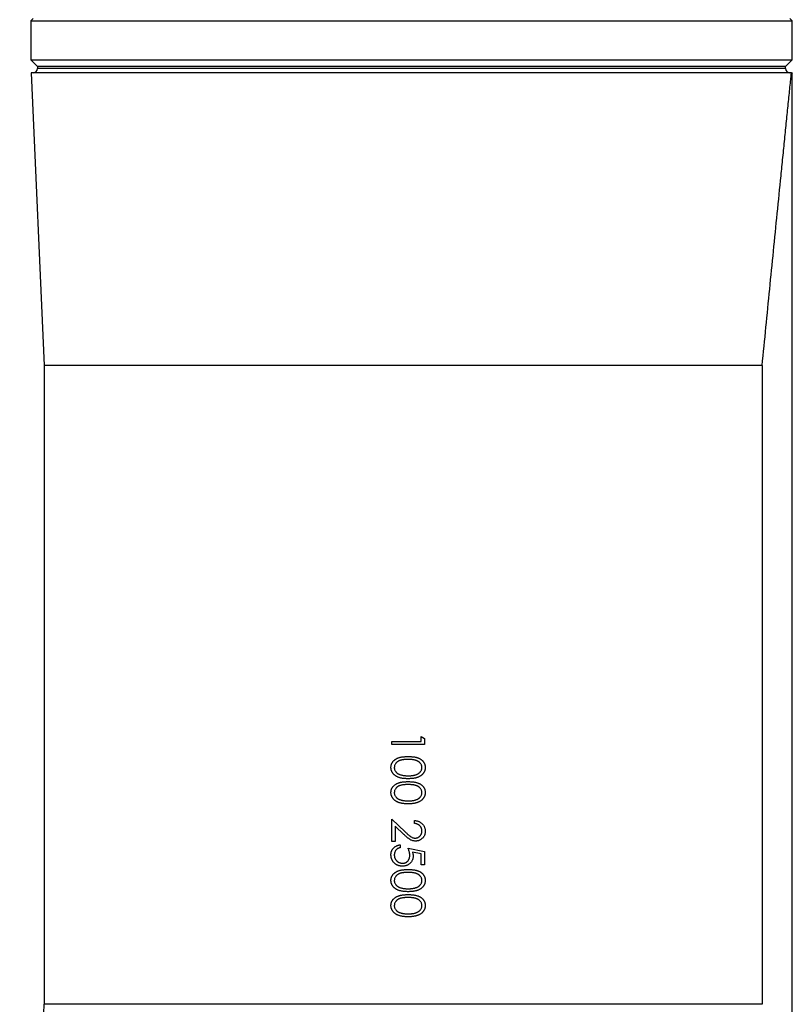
# Model space of a CAD drawing. Header units: millimetres. Extents: x 1695 to 3133, y 654 to 4111.
# Tile 3 of 5: x 2054 to 2764, y 2317 to 3222. Entities that reach past the tile are written whole.
import ezdxf

# ---------------------------------------------------------------- set-up
doc = ezdxf.new("R2010")
doc.units = ezdxf.units.MM
doc.header["$LTSCALE"] = 2

msp = doc.modelspace()

# ---------------------------------------------------------------- linework, layer by layer
at = {"color": 7, "linetype": 'Continuous', "lineweight": 25}
for p, q in [((2065.95, 3223.2), (2063.95, 3221.2)), ((2763.95, 3221.2), (2761.95, 3223.2)), ((2063.95, 3221.2), (2063.95, 3185.2)), ((2063.95, 3221.2), (2413.95, 3221.2)), ((2413.95, 3221.2), (2763.95, 3221.2)), ((2763.95, 3185.2), (2763.95, 3221.2)), ((2063.95, 3185.2), (2069.95, 3179.2)), ((2063.95, 3185.2), (2413.95, 3185.2)), ((2069.95, 3179.2), (2069.95, 3177.23)), ((2757.95, 3179.2), (2069.95, 3179.2)), ((2413.95, 3185.2), (2763.95, 3185.2)), ((2757.95, 3179.2), (2763.95, 3185.2)), ((2757.95, 3177.23), (2757.95, 3179.2)), ((2066.02, 3173.23), (2064.21, 3173.2)), ((2064.21, 3173.2), (2075.95, 2904.35)), ((2763.34, 3173.2), (2064.21, 3173.2)), ((2763.95, 3173.19), (2761.88, 3173.23)), ((2763.95, 2219.85), (2763.95, 3173.19)), ((2075.95, 2904.35), (2075.95, 2317.09)), ((2736.43, 2904.35), (2075.95, 2904.35)), ((2736.43, 2904.35), (2736.43, 2317.09)), ((2422.71, 2558.69), (2422.71, 2563.31)), ((2422.71, 2563.31), (2425.78, 2561.55)), ((2425.78, 2561.55), (2425.78, 2556)), ((2395.78, 2556), (2395.78, 2558.69)), ((2395.78, 2558.69), (2422.71, 2558.69)), ((2425.78, 2556), (2395.78, 2556)), ((2395.78, 2466.77), (2395.78, 2487.16)), ((2395.78, 2487.16), (2408.2, 2475.52)), ((2406.87, 2473.22), (2398.86, 2480.73)), ((2398.86, 2480.73), (2398.86, 2466.77)), ((2416.55, 2483.31), (2416.55, 2486)), ((2398.86, 2466.77), (2395.78, 2466.77)), ((2403.47, 2463.69), (2403.47, 2461)), ((2410.78, 2460.62), (2425.78, 2457.54)), ((2422.71, 2455.44), (2414.82, 2457.05)), ((2422.71, 2445.23), (2422.71, 2455.44)), ((2425.78, 2457.54), (2425.78, 2445.23)), ((2425.78, 2445.23), (2422.71, 2445.23))]:
    msp.add_line(p, q, dxfattribs=at)
at = {"color": 8, "linetype": 'Continuous', "lineweight": 25}
for p, q in [((2757.95, 3177.23), (2069.95, 3177.23)), ((2761.88, 3173.23), (2066.02, 3173.23)), ((2736.43, 2317.09), (2075.95, 2317.09))]:
    msp.add_line(p, q, dxfattribs=at)
at = {"color": 7, "linetype": 'Continuous', "lineweight": 25}
for centre, radius, start, end in [((2065.95, 3177.23), 4, 271, 0), ((2761.95, 3177.23), 4, 180, 269), ((1675.95, 2317.09), 400, 340.73474, 0)]:
    msp.add_arc(centre, radius, start, end, dxfattribs=at)
for points, knots in [([(2736.43, 2904.35), (2738.74, 2927.82), (2741.05, 2951.23), (2744.52, 2986.21), (2745.68, 2997.84), (2748, 3021.05), (2749.15, 3032.63), (2751.46, 3055.69), (2752.61, 3067.16), (2754.33, 3084.23), (2754.9, 3089.9), (2756.04, 3101.18), (2756.61, 3106.79), (2757.73, 3117.94), (2758.29, 3123.46), (2759.39, 3134.35), (2759.94, 3139.72), (2760.73, 3147.59), (2761, 3150.19), (2761.52, 3155.29), (2761.77, 3157.77), (2762.26, 3162.58), (2762.49, 3164.89), (2762.83, 3168.18), (2762.93, 3169.24), (2763.14, 3171.29), (2763.24, 3172.27), (2763.34, 3173.2)], [0, 0, 0, 0, 0.25, 0.25, 0.375, 0.375, 0.5, 0.5, 0.625, 0.625, 0.6875, 0.6875, 0.75, 0.75, 0.8125, 0.8125, 0.875, 0.875, 0.90625, 0.90625, 0.9375, 0.9375, 0.96875, 0.96875, 0.984375, 0.984375, 1, 1, 1, 1]), ([(2763.34, 3173.2), (2763.74, 3173.2), (2764.15, 3173.19), (2763.95, 3173.19), (2763.95, 3173.19)], [0, 0, 0, 0, 0.996935, 1, 1, 1, 1]), ([(2395.01, 2534.82), (2395.02, 2535.05), (2395.03, 2535.52), (2395.11, 2536.21), (2395.24, 2536.88), (2395.42, 2537.54), (2395.65, 2538.18), (2395.94, 2538.8), (2396.28, 2539.4), (2396.66, 2539.98), (2397.1, 2540.54), (2397.59, 2541.07), (2398.13, 2541.57), (2398.73, 2542.03), (2399.37, 2542.46), (2400.06, 2542.87), (2400.81, 2543.24), (2401.61, 2543.58), (2402.47, 2543.88), (2403.42, 2544.14), (2404.45, 2544.35), (2405.55, 2544.53), (2406.74, 2544.68), (2408.01, 2544.78), (2409.37, 2544.84), (2410.29, 2544.84), (2410.77, 2544.85)], [0, 0, 0, 0, 0.033787, 0.066622, 0.099285, 0.131361, 0.163585, 0.196104, 0.228902, 0.262158, 0.295991, 0.330218, 0.36506, 0.400951, 0.43762, 0.475708, 0.515381, 0.556414, 0.599765, 0.646424, 0.696431, 0.749782, 0.806573, 0.867436, 0.931887, 1, 1, 1, 1]), ([(2410.77, 2544.85), (2411.25, 2544.84), (2412.19, 2544.84), (2413.55, 2544.78), (2414.82, 2544.68), (2416.02, 2544.54), (2417.12, 2544.37), (2418.15, 2544.15), (2419.09, 2543.89), (2419.95, 2543.59), (2420.74, 2543.26), (2421.48, 2542.9), (2422.17, 2542.49), (2422.81, 2542.06), (2423.4, 2541.59), (2423.95, 2541.1), (2424.44, 2540.57), (2424.88, 2540.01), (2425.27, 2539.42), (2425.61, 2538.81), (2425.91, 2538.19), (2426.14, 2537.54), (2426.33, 2536.89), (2426.46, 2536.21), (2426.54, 2535.52), (2426.55, 2535.05), (2426.55, 2534.82)], [0, 0, 0, 0, 0.068595, 0.133246, 0.194313, 0.251279, 0.304513, 0.354235, 0.400481, 0.443411, 0.484015, 0.523252, 0.561042, 0.5979, 0.633518, 0.668314, 0.702496, 0.736685, 0.770293, 0.803437, 0.835913, 0.86846, 0.900847, 0.933467, 0.966258, 1, 1, 1, 1]), ([(2410.77, 2524.46), (2410.31, 2524.47), (2409.42, 2524.48), (2408.11, 2524.54), (2406.88, 2524.65), (2405.71, 2524.79), (2404.62, 2524.98), (2403.61, 2525.21), (2402.65, 2525.48), (2401.78, 2525.8), (2400.96, 2526.16), (2400.2, 2526.54), (2399.49, 2526.96), (2398.83, 2527.41), (2398.22, 2527.89), (2397.67, 2528.41), (2397.16, 2528.95), (2396.71, 2529.53), (2396.31, 2530.14), (2395.96, 2530.75), (2395.68, 2531.39), (2395.43, 2532.04), (2395.24, 2532.71), (2395.11, 2533.4), (2395.02, 2534.1), (2395.02, 2534.58), (2395.01, 2534.82)], [0, 0, 0, 0, 0.065063, 0.126773, 0.185516, 0.240765, 0.29298, 0.34225, 0.388919, 0.432776, 0.474628, 0.514775, 0.553606, 0.591426, 0.628028, 0.663804, 0.698984, 0.733591, 0.767628, 0.801208, 0.834264, 0.866981, 0.89972, 0.932702, 0.966176, 1, 1, 1, 1]), ([(2410.78, 2542.16), (2410.38, 2542.15), (2409.6, 2542.15), (2408.47, 2542.1), (2407.42, 2542.03), (2406.44, 2541.94), (2405.54, 2541.8), (2404.71, 2541.65), (2403.96, 2541.47), (2403.27, 2541.25), (2402.65, 2541), (2402.07, 2540.73), (2401.53, 2540.44), (2401.03, 2540.11), (2400.57, 2539.75), (2400.14, 2539.38), (2399.75, 2538.96), (2399.29, 2538.39), (2398.81, 2537.64), (2398.4, 2536.69), (2398.14, 2535.72), (2398.11, 2535.06), (2398.09, 2534.73)], [0, 0, 0, 0, 0.072951, 0.141584, 0.205926, 0.265301, 0.320597, 0.371817, 0.41879, 0.461699, 0.502134, 0.540804, 0.578181, 0.614297, 0.649678, 0.684299, 0.718359, 0.752081, 0.817652, 0.879722, 0.939966, 1, 1, 1, 1]), ([(2398.09, 2534.73), (2398.1, 2534.4), (2398.13, 2533.73), (2398.4, 2532.76), (2398.79, 2531.82), (2399.26, 2531.08), (2399.71, 2530.52), (2400.1, 2530.12), (2400.52, 2529.75), (2400.99, 2529.4), (2401.49, 2529.08), (2402.04, 2528.79), (2402.62, 2528.52), (2403.03, 2528.37), (2403.24, 2528.29)], [0, 0, 0, 0, 0.112813, 0.225394, 0.339595, 0.459675, 0.521735, 0.583926, 0.648174, 0.713881, 0.781004, 0.851451, 0.924051, 1, 1, 1, 1]), ([(2426.55, 2534.82), (2426.55, 2534.58), (2426.54, 2534.1), (2426.46, 2533.4), (2426.33, 2532.72), (2426.14, 2532.05), (2425.91, 2531.4), (2425.61, 2530.77), (2425.27, 2530.15), (2424.87, 2529.55), (2424.43, 2528.98), (2423.92, 2528.43), (2423.37, 2527.92), (2422.76, 2527.43), (2422.1, 2526.99), (2421.39, 2526.56), (2420.62, 2526.18), (2419.81, 2525.82), (2418.92, 2525.5), (2417.97, 2525.22), (2416.95, 2524.99), (2415.85, 2524.79), (2414.68, 2524.64), (2413.44, 2524.54), (2412.13, 2524.48), (2411.23, 2524.47), (2410.77, 2524.46)], [0, 0, 0, 0, 0.033788, 0.067194, 0.099862, 0.132567, 0.165151, 0.197913, 0.231319, 0.265083, 0.299255, 0.334399, 0.369943, 0.406284, 0.444064, 0.482998, 0.523354, 0.565537, 0.609613, 0.656391, 0.705885, 0.758325, 0.813832, 0.872795, 0.934722, 1, 1, 1, 1]), ([(2423.47, 2534.73), (2423.46, 2535.06), (2423.42, 2535.72), (2423.18, 2536.7), (2422.75, 2537.64), (2422.28, 2538.39), (2421.83, 2538.97), (2421.44, 2539.37), (2421.01, 2539.75), (2420.55, 2540.1), (2420.05, 2540.42), (2419.51, 2540.72), (2418.93, 2540.99), (2418.3, 2541.24), (2417.62, 2541.46), (2416.87, 2541.64), (2416.04, 2541.81), (2415.14, 2541.93), (2414.16, 2542.03), (2413.1, 2542.1), (2411.97, 2542.15), (2411.19, 2542.15), (2410.78, 2542.16)], [0, 0, 0, 0, 0.060387, 0.120883, 0.182755, 0.247811, 0.281299, 0.315088, 0.349702, 0.384857, 0.420966, 0.458511, 0.497175, 0.537602, 0.580503, 0.627468, 0.678388, 0.733983, 0.793747, 0.857714, 0.926698, 1, 1, 1, 1]), ([(2410.78, 2527.16), (2411.14, 2527.16), (2411.85, 2527.17), (2412.88, 2527.2), (2413.86, 2527.3), (2414.8, 2527.4), (2415.68, 2527.55), (2416.51, 2527.71), (2417.29, 2527.92), (2418.03, 2528.15), (2418.71, 2528.42), (2419.35, 2528.71), (2419.94, 2529.02), (2420.48, 2529.36), (2420.98, 2529.72), (2421.42, 2530.11), (2421.82, 2530.52), (2422.28, 2531.09), (2422.75, 2531.84), (2423.18, 2532.77), (2423.42, 2533.74), (2423.46, 2534.4), (2423.47, 2534.73)], [0, 0, 0, 0, 0.065681, 0.128486, 0.188175, 0.245106, 0.299448, 0.350823, 0.399942, 0.446672, 0.491255, 0.533376, 0.573853, 0.612526, 0.649597, 0.685532, 0.720106, 0.753838, 0.818925, 0.880493, 0.940311, 1, 1, 1, 1]), ([(2403.24, 2528.29), (2403.51, 2528.2), (2404.05, 2528.02), (2404.89, 2527.78), (2405.78, 2527.59), (2406.7, 2527.43), (2407.66, 2527.31), (2408.67, 2527.22), (2409.71, 2527.17), (2410.42, 2527.16), (2410.78, 2527.16)], [0, 0, 0, 0, 0.110588, 0.224542, 0.342503, 0.464324, 0.590756, 0.722227, 0.858843, 1, 1, 1, 1]), ([(2395.01, 2511.74), (2395.02, 2511.98), (2395.03, 2512.44), (2395.11, 2513.13), (2395.24, 2513.81), (2395.42, 2514.46), (2395.65, 2515.1), (2395.94, 2515.72), (2396.28, 2516.32), (2396.66, 2516.91), (2397.1, 2517.46), (2397.59, 2518), (2398.13, 2518.49), (2398.73, 2518.95), (2399.37, 2519.39), (2400.06, 2519.79), (2400.81, 2520.16), (2401.61, 2520.5), (2402.47, 2520.8), (2403.42, 2521.07), (2404.45, 2521.28), (2405.55, 2521.46), (2406.74, 2521.6), (2408.01, 2521.7), (2409.37, 2521.76), (2410.29, 2521.77), (2410.77, 2521.77)], [0, 0, 0, 0, 0.033787, 0.066622, 0.099285, 0.131361, 0.163585, 0.196104, 0.228902, 0.262158, 0.295991, 0.330218, 0.36506, 0.400951, 0.43762, 0.475708, 0.515381, 0.556414, 0.599765, 0.646424, 0.696431, 0.749782, 0.806573, 0.867436, 0.931887, 1, 1, 1, 1]), ([(2410.78, 2519.08), (2410.38, 2519.08), (2409.6, 2519.08), (2408.47, 2519.02), (2407.42, 2518.95), (2406.44, 2518.86), (2405.54, 2518.73), (2404.71, 2518.57), (2403.96, 2518.39), (2403.27, 2518.17), (2402.65, 2517.92), (2402.07, 2517.65), (2401.53, 2517.36), (2401.03, 2517.03), (2400.57, 2516.68), (2400.14, 2516.3), (2399.75, 2515.89), (2399.29, 2515.32), (2398.81, 2514.56), (2398.4, 2513.62), (2398.14, 2512.64), (2398.11, 2511.98), (2398.09, 2511.65)], [0, 0, 0, 0, 0.072951, 0.141584, 0.205926, 0.265301, 0.320597, 0.371817, 0.41879, 0.461699, 0.502134, 0.540804, 0.578181, 0.614297, 0.649678, 0.684299, 0.718359, 0.752081, 0.817652, 0.879722, 0.939966, 1, 1, 1, 1]), ([(2410.77, 2521.77), (2411.25, 2521.77), (2412.19, 2521.76), (2413.55, 2521.7), (2414.82, 2521.6), (2416.02, 2521.46), (2417.12, 2521.29), (2418.15, 2521.07), (2419.09, 2520.81), (2419.95, 2520.52), (2420.74, 2520.18), (2421.48, 2519.82), (2422.17, 2519.41), (2422.81, 2518.98), (2423.4, 2518.52), (2423.95, 2518.03), (2424.44, 2517.49), (2424.88, 2516.93), (2425.27, 2516.34), (2425.61, 2515.73), (2425.91, 2515.11), (2426.14, 2514.47), (2426.33, 2513.81), (2426.46, 2513.13), (2426.54, 2512.44), (2426.55, 2511.98), (2426.55, 2511.74)], [0, 0, 0, 0, 0.068595, 0.133246, 0.194313, 0.251279, 0.304513, 0.354235, 0.400481, 0.443411, 0.484015, 0.523252, 0.561042, 0.5979, 0.633518, 0.668314, 0.702496, 0.736685, 0.770293, 0.803437, 0.835913, 0.86846, 0.900847, 0.933467, 0.966258, 1, 1, 1, 1]), ([(2423.47, 2511.65), (2423.46, 2511.98), (2423.42, 2512.65), (2423.18, 2513.63), (2422.75, 2514.57), (2422.28, 2515.32), (2421.83, 2515.89), (2421.44, 2516.29), (2421.01, 2516.67), (2420.55, 2517.02), (2420.05, 2517.35), (2419.51, 2517.65), (2418.93, 2517.92), (2418.3, 2518.16), (2417.62, 2518.38), (2416.87, 2518.56), (2416.04, 2518.73), (2415.14, 2518.85), (2414.16, 2518.96), (2413.1, 2519.02), (2411.97, 2519.08), (2411.19, 2519.08), (2410.78, 2519.08)], [0, 0, 0, 0, 0.060387, 0.120883, 0.182755, 0.247811, 0.281299, 0.315088, 0.349702, 0.384857, 0.420966, 0.458511, 0.497175, 0.537602, 0.580503, 0.627468, 0.678388, 0.733983, 0.793747, 0.857714, 0.926698, 1, 1, 1, 1]), ([(2410.77, 2501.39), (2410.31, 2501.39), (2409.42, 2501.4), (2408.11, 2501.46), (2406.88, 2501.57), (2405.71, 2501.71), (2404.62, 2501.9), (2403.61, 2502.14), (2402.65, 2502.4), (2401.78, 2502.72), (2400.96, 2503.08), (2400.2, 2503.47), (2399.49, 2503.88), (2398.83, 2504.33), (2398.22, 2504.81), (2397.67, 2505.33), (2397.16, 2505.88), (2396.71, 2506.46), (2396.31, 2507.06), (2395.96, 2507.68), (2395.68, 2508.32), (2395.43, 2508.97), (2395.24, 2509.64), (2395.11, 2510.32), (2395.02, 2511.03), (2395.02, 2511.5), (2395.01, 2511.74)], [0, 0, 0, 0, 0.0650633, 0.1267732, 0.1855158, 0.2407647, 0.2929798, 0.3422504, 0.3889193, 0.4327757, 0.4746284, 0.5147747, 0.5536059, 0.5914264, 0.6280281, 0.6638036, 0.6989843, 0.7335915, 0.7676285, 0.8012083, 0.8342638, 0.8669807, 0.8997197, 0.9327019, 0.9661759, 1, 1, 1, 1]), ([(2398.09, 2511.65), (2398.1, 2511.32), (2398.13, 2510.65), (2398.4, 2509.68), (2398.79, 2508.74), (2399.26, 2508.01), (2399.71, 2507.44), (2400.1, 2507.04), (2400.52, 2506.67), (2400.99, 2506.32), (2401.49, 2506), (2402.04, 2505.71), (2402.62, 2505.44), (2403.03, 2505.29), (2403.24, 2505.21)], [0, 0, 0, 0, 0.112813, 0.225394, 0.339595, 0.459675, 0.521735, 0.583926, 0.648174, 0.713881, 0.781004, 0.851451, 0.924051, 1, 1, 1, 1]), ([(2426.55, 2511.74), (2426.55, 2511.5), (2426.54, 2511.03), (2426.46, 2510.33), (2426.33, 2509.64), (2426.14, 2508.97), (2425.91, 2508.32), (2425.61, 2507.69), (2425.27, 2507.07), (2424.87, 2506.48), (2424.43, 2505.9), (2423.92, 2505.36), (2423.37, 2504.84), (2422.76, 2504.36), (2422.1, 2503.91), (2421.39, 2503.49), (2420.62, 2503.11), (2419.81, 2502.74), (2418.92, 2502.42), (2417.97, 2502.14), (2416.95, 2501.91), (2415.85, 2501.72), (2414.68, 2501.57), (2413.44, 2501.46), (2412.13, 2501.4), (2411.23, 2501.39), (2410.77, 2501.39)], [0, 0, 0, 0, 0.033788, 0.067194, 0.099862, 0.132567, 0.165151, 0.197913, 0.231319, 0.265083, 0.299255, 0.334399, 0.369943, 0.406284, 0.444064, 0.482998, 0.523354, 0.565537, 0.609613, 0.656391, 0.705885, 0.758325, 0.813832, 0.872795, 0.934722, 1, 1, 1, 1]), ([(2410.78, 2504.08), (2411.14, 2504.08), (2411.85, 2504.09), (2412.88, 2504.13), (2413.86, 2504.22), (2414.8, 2504.32), (2415.68, 2504.47), (2416.51, 2504.63), (2417.29, 2504.85), (2418.03, 2505.08), (2418.71, 2505.34), (2419.35, 2505.63), (2419.94, 2505.94), (2420.48, 2506.28), (2420.98, 2506.64), (2421.42, 2507.03), (2421.82, 2507.44), (2422.28, 2508.01), (2422.75, 2508.76), (2423.18, 2509.7), (2423.42, 2510.67), (2423.46, 2511.32), (2423.47, 2511.65)], [0, 0, 0, 0, 0.065681, 0.128486, 0.188175, 0.245106, 0.299448, 0.350823, 0.399942, 0.446672, 0.491255, 0.533376, 0.573853, 0.612526, 0.649597, 0.685532, 0.720106, 0.753838, 0.818925, 0.880493, 0.940311, 1, 1, 1, 1]), ([(2403.24, 2505.21), (2403.51, 2505.12), (2404.05, 2504.94), (2404.89, 2504.7), (2405.78, 2504.52), (2406.7, 2504.35), (2407.66, 2504.23), (2408.67, 2504.14), (2409.71, 2504.09), (2410.42, 2504.08), (2410.78, 2504.08)], [0, 0, 0, 0, 0.1105883, 0.2245418, 0.3425035, 0.4643241, 0.590756, 0.7222275, 0.8588428, 1, 1, 1, 1]), ([(2416.55, 2486), (2416.91, 2485.98), (2417.61, 2485.95), (2418.63, 2485.79), (2419.61, 2485.56), (2420.54, 2485.23), (2421.42, 2484.83), (2422.25, 2484.34), (2423.03, 2483.76), (2423.75, 2483.11), (2424.41, 2482.4), (2424.98, 2481.63), (2425.46, 2480.83), (2425.87, 2479.99), (2426.17, 2479.1), (2426.39, 2478.18), (2426.53, 2477.21), (2426.54, 2476.55), (2426.55, 2476.22)], [0, 0, 0, 0, 0.068791, 0.135103, 0.198979, 0.261904, 0.323495, 0.385195, 0.446969, 0.509765, 0.572251, 0.633405, 0.693251, 0.752583, 0.812579, 0.873275, 0.93555, 1, 1, 1, 1]), ([(2423.47, 2476.36), (2423.47, 2476.59), (2423.46, 2477.05), (2423.37, 2477.73), (2423.23, 2478.37), (2423.03, 2478.99), (2422.78, 2479.58), (2422.46, 2480.13), (2422.09, 2480.66), (2421.66, 2481.15), (2421.19, 2481.6), (2420.66, 2482), (2420.09, 2482.35), (2419.47, 2482.65), (2418.81, 2482.9), (2418.09, 2483.08), (2417.34, 2483.23), (2416.82, 2483.28), (2416.55, 2483.31)], [0, 0, 0, 0, 0.064439, 0.126547, 0.186887, 0.245878, 0.304041, 0.362191, 0.420976, 0.48066, 0.5406, 0.600689, 0.661936, 0.724443, 0.789038, 0.856314, 0.926352, 1, 1, 1, 1]), ([(2417.63, 2467.16), (2417.22, 2467.17), (2416.39, 2467.2), (2415.17, 2467.44), (2413.99, 2467.83), (2413.04, 2468.29), (2412.28, 2468.76), (2411.65, 2469.18), (2410.97, 2469.67), (2410.24, 2470.24), (2409.47, 2470.88), (2408.64, 2471.59), (2407.77, 2472.38), (2407.18, 2472.94), (2406.87, 2473.22)], [0, 0, 0, 0, 0.098702, 0.195672, 0.292422, 0.391343, 0.444462, 0.504229, 0.570352, 0.642546, 0.722288, 0.807921, 0.90047, 1, 1, 1, 1]), ([(2408.2, 2475.52), (2408.49, 2475.24), (2409.06, 2474.69), (2409.89, 2473.92), (2410.66, 2473.23), (2411.37, 2472.62), (2412.03, 2472.09), (2412.61, 2471.61), (2413.15, 2471.24), (2413.77, 2470.83), (2414.53, 2470.43), (2415.46, 2470.09), (2416.42, 2469.88), (2417.07, 2469.86), (2417.39, 2469.85)], [0, 0, 0, 0, 0.110803, 0.212829, 0.306101, 0.390647, 0.466924, 0.534481, 0.593587, 0.644557, 0.7362, 0.825024, 0.911986, 1, 1, 1, 1]), ([(2417.39, 2469.85), (2417.6, 2469.85), (2418, 2469.86), (2418.59, 2469.96), (2419.16, 2470.1), (2419.71, 2470.31), (2420.24, 2470.58), (2420.74, 2470.91), (2421.23, 2471.29), (2421.69, 2471.73), (2422.1, 2472.21), (2422.47, 2472.72), (2422.78, 2473.26), (2423.03, 2473.83), (2423.23, 2474.42), (2423.37, 2475.04), (2423.46, 2475.69), (2423.47, 2476.13), (2423.47, 2476.36)], [0, 0, 0, 0, 0.061965, 0.122122, 0.180988, 0.239933, 0.299906, 0.359989, 0.421776, 0.486576, 0.551535, 0.615018, 0.677259, 0.73973, 0.80305, 0.866495, 0.931973, 1, 1, 1, 1]), ([(2426.55, 2476.22), (2426.54, 2475.89), (2426.53, 2475.24), (2426.4, 2474.3), (2426.2, 2473.4), (2425.91, 2472.55), (2425.53, 2471.75), (2425.06, 2471), (2424.53, 2470.29), (2423.9, 2469.65), (2423.23, 2469.07), (2422.52, 2468.56), (2421.78, 2468.13), (2421.01, 2467.76), (2420.21, 2467.5), (2419.38, 2467.3), (2418.51, 2467.18), (2417.93, 2467.16), (2417.63, 2467.16)], [0, 0, 0, 0, 0.069475, 0.136517, 0.200789, 0.26383, 0.325735, 0.387291, 0.449509, 0.512968, 0.576275, 0.63758, 0.697903, 0.757172, 0.816599, 0.876653, 0.93729, 1, 1, 1, 1]), ([(2395.01, 2454.54), (2395.02, 2454.84), (2395.03, 2455.43), (2395.15, 2456.29), (2395.33, 2457.12), (2395.59, 2457.91), (2395.92, 2458.67), (2396.33, 2459.38), (2396.81, 2460.07), (2397.36, 2460.71), (2397.97, 2461.3), (2398.63, 2461.83), (2399.33, 2462.31), (2400.08, 2462.71), (2400.86, 2463.06), (2401.69, 2463.33), (2402.57, 2463.55), (2403.17, 2463.65), (2403.47, 2463.69)], [0, 0, 0, 0, 0.065421, 0.128708, 0.190236, 0.250724, 0.310637, 0.370766, 0.431615, 0.493523, 0.555883, 0.617342, 0.678668, 0.740711, 0.802985, 0.866803, 0.932347, 1, 1, 1, 1]), ([(2405.58, 2444.08), (2405.34, 2444.08), (2404.85, 2444.1), (2404.13, 2444.15), (2403.43, 2444.26), (2402.74, 2444.41), (2402.06, 2444.61), (2401.4, 2444.84), (2400.76, 2445.13), (2400.13, 2445.44), (2399.53, 2445.79), (2398.97, 2446.19), (2398.44, 2446.6), (2397.94, 2447.05), (2397.48, 2447.53), (2397.06, 2448.04), (2396.67, 2448.58), (2396.33, 2449.15), (2396.01, 2449.74), (2395.75, 2450.36), (2395.52, 2451), (2395.34, 2451.67), (2395.19, 2452.35), (2395.09, 2453.06), (2395.02, 2453.79), (2395.02, 2454.29), (2395.01, 2454.54)], [0, 0, 0, 0, 0.044014, 0.087434, 0.130118, 0.172554, 0.214555, 0.256298, 0.298438, 0.340849, 0.382715, 0.423924, 0.464246, 0.504074, 0.543862, 0.583567, 0.623094, 0.663229, 0.703551, 0.743938, 0.784541, 0.82575, 0.867757, 0.910745, 0.954914, 1, 1, 1, 1]), ([(2403.47, 2461), (2403.19, 2460.94), (2402.64, 2460.81), (2401.87, 2460.53), (2401.18, 2460.19), (2400.56, 2459.78), (2400.03, 2459.3), (2399.55, 2458.74), (2399.12, 2458.12), (2398.76, 2457.43), (2398.46, 2456.71), (2398.25, 2455.95), (2398.11, 2455.17), (2398.1, 2454.65), (2398.09, 2454.38)], [0, 0, 0, 0, 0.094687, 0.181994, 0.264377, 0.34218, 0.418618, 0.496509, 0.577369, 0.661511, 0.746733, 0.831258, 0.915206, 1, 1, 1, 1]), ([(2398.09, 2454.38), (2398.1, 2454.13), (2398.11, 2453.62), (2398.22, 2452.88), (2398.38, 2452.16), (2398.63, 2451.47), (2398.93, 2450.81), (2399.31, 2450.18), (2399.75, 2449.57), (2400.26, 2449.01), (2400.81, 2448.48), (2401.41, 2448.02), (2402.04, 2447.64), (2402.71, 2447.32), (2403.41, 2447.07), (2404.14, 2446.89), (2404.91, 2446.79), (2405.43, 2446.78), (2405.7, 2446.77)], [0, 0, 0, 0, 0.064207, 0.126425, 0.18768, 0.248216, 0.308305, 0.369661, 0.431699, 0.495947, 0.559758, 0.622295, 0.683911, 0.745092, 0.80674, 0.869087, 0.93329, 1, 1, 1, 1]), ([(2415.4, 2453.52), (2415.39, 2453.18), (2415.38, 2452.53), (2415.24, 2451.56), (2415.02, 2450.64), (2414.72, 2449.77), (2414.34, 2448.94), (2413.86, 2448.16), (2413.3, 2447.42), (2412.65, 2446.74), (2411.94, 2446.11), (2411.17, 2445.57), (2410.36, 2445.1), (2409.5, 2444.73), (2408.59, 2444.43), (2407.63, 2444.23), (2406.62, 2444.1), (2405.94, 2444.09), (2405.58, 2444.08)], [0, 0, 0, 0, 0.065808, 0.129394, 0.190894, 0.251281, 0.310815, 0.370371, 0.430768, 0.492881, 0.555104, 0.616067, 0.677256, 0.73826, 0.800762, 0.864778, 0.931045, 1, 1, 1, 1]), ([(2405.7, 2446.77), (2405.94, 2446.78), (2406.41, 2446.79), (2407.1, 2446.88), (2407.75, 2447.03), (2408.37, 2447.25), (2408.95, 2447.53), (2409.51, 2447.87), (2410.02, 2448.27), (2410.49, 2448.74), (2410.93, 2449.24), (2411.3, 2449.81), (2411.61, 2450.41), (2411.88, 2451.04), (2412.07, 2451.73), (2412.22, 2452.45), (2412.3, 2453.21), (2412.32, 2453.74), (2412.32, 2454.01)], [0, 0, 0, 0, 0.065351, 0.127916, 0.18836, 0.247216, 0.30563, 0.36377, 0.422661, 0.482687, 0.5433, 0.604118, 0.664965, 0.727413, 0.791468, 0.858055, 0.927037, 1, 1, 1, 1]), ([(2412.32, 2454.01), (2412.32, 2454.24), (2412.31, 2454.72), (2412.23, 2455.46), (2412.11, 2456.23), (2411.94, 2457.04), (2411.72, 2457.88), (2411.46, 2458.76), (2411.14, 2459.68), (2410.9, 2460.3), (2410.78, 2460.62)], [0, 0, 0, 0, 0.102203, 0.211023, 0.3251, 0.446502, 0.573788, 0.708901, 0.850358, 1, 1, 1, 1]), ([(2414.82, 2457.05), (2414.9, 2456.74), (2415.07, 2456.12), (2415.26, 2455.21), (2415.37, 2454.35), (2415.39, 2453.79), (2415.4, 2453.52)], [0, 0, 0, 0, 0.2750684, 0.5329015, 0.7739735, 1, 1, 1, 1]), ([(2395.01, 2430.97), (2395.02, 2431.21), (2395.03, 2431.67), (2395.11, 2432.37), (2395.24, 2433.04), (2395.42, 2433.69), (2395.65, 2434.33), (2395.94, 2434.95), (2396.28, 2435.55), (2396.66, 2436.14), (2397.1, 2436.69), (2397.59, 2437.23), (2398.13, 2437.72), (2398.73, 2438.18), (2399.37, 2438.62), (2400.06, 2439.02), (2400.81, 2439.39), (2401.61, 2439.73), (2402.47, 2440.03), (2403.42, 2440.3), (2404.45, 2440.51), (2405.55, 2440.69), (2406.74, 2440.83), (2408.01, 2440.93), (2409.37, 2440.99), (2410.29, 2441), (2410.77, 2441)], [0, 0, 0, 0, 0.033787, 0.066622, 0.099285, 0.131361, 0.163585, 0.196104, 0.228902, 0.262158, 0.295991, 0.330218, 0.36506, 0.400951, 0.43762, 0.475708, 0.515381, 0.556414, 0.599765, 0.646424, 0.696431, 0.749782, 0.806573, 0.867436, 0.931887, 1, 1, 1, 1]), ([(2410.78, 2438.31), (2410.38, 2438.31), (2409.6, 2438.31), (2408.47, 2438.25), (2407.42, 2438.18), (2406.44, 2438.09), (2405.54, 2437.96), (2404.71, 2437.81), (2403.96, 2437.62), (2403.27, 2437.4), (2402.65, 2437.15), (2402.07, 2436.88), (2401.53, 2436.59), (2401.03, 2436.26), (2400.57, 2435.91), (2400.14, 2435.53), (2399.75, 2435.12), (2399.29, 2434.55), (2398.81, 2433.8), (2398.4, 2432.85), (2398.14, 2431.87), (2398.11, 2431.21), (2398.09, 2430.88)], [0, 0, 0, 0, 0.072951, 0.141584, 0.205926, 0.265301, 0.320597, 0.371817, 0.41879, 0.461699, 0.502134, 0.540804, 0.578181, 0.614297, 0.649678, 0.684299, 0.718359, 0.752081, 0.817652, 0.879722, 0.939966, 1, 1, 1, 1]), ([(2410.77, 2441), (2411.25, 2441), (2412.19, 2440.99), (2413.55, 2440.93), (2414.82, 2440.83), (2416.02, 2440.69), (2417.12, 2440.52), (2418.15, 2440.3), (2419.09, 2440.04), (2419.95, 2439.75), (2420.74, 2439.41), (2421.48, 2439.05), (2422.17, 2438.64), (2422.81, 2438.21), (2423.4, 2437.75), (2423.95, 2437.26), (2424.44, 2436.72), (2424.88, 2436.16), (2425.27, 2435.57), (2425.61, 2434.96), (2425.91, 2434.34), (2426.14, 2433.7), (2426.33, 2433.04), (2426.46, 2432.37), (2426.54, 2431.67), (2426.55, 2431.21), (2426.55, 2430.97)], [0, 0, 0, 0, 0.068595, 0.133246, 0.194313, 0.251279, 0.304513, 0.354235, 0.400481, 0.443411, 0.484015, 0.523252, 0.561042, 0.5979, 0.633518, 0.668314, 0.702496, 0.736685, 0.770293, 0.803437, 0.835913, 0.86846, 0.900847, 0.933467, 0.966258, 1, 1, 1, 1]), ([(2423.47, 2430.88), (2423.46, 2431.21), (2423.42, 2431.88), (2423.18, 2432.86), (2422.75, 2433.8), (2422.28, 2434.55), (2421.83, 2435.12), (2421.44, 2435.52), (2421.01, 2435.9), (2420.55, 2436.25), (2420.05, 2436.58), (2419.51, 2436.88), (2418.93, 2437.15), (2418.3, 2437.4), (2417.62, 2437.61), (2416.87, 2437.8), (2416.04, 2437.96), (2415.14, 2438.08), (2414.16, 2438.19), (2413.1, 2438.25), (2411.97, 2438.31), (2411.19, 2438.31), (2410.78, 2438.31)], [0, 0, 0, 0, 0.060387, 0.120883, 0.182755, 0.247811, 0.281299, 0.315088, 0.349702, 0.384857, 0.420966, 0.458511, 0.497175, 0.537602, 0.580503, 0.627468, 0.678388, 0.733983, 0.793747, 0.857714, 0.926698, 1, 1, 1, 1]), ([(2410.77, 2420.62), (2410.31, 2420.62), (2409.42, 2420.63), (2408.11, 2420.69), (2406.88, 2420.8), (2405.71, 2420.94), (2404.62, 2421.13), (2403.61, 2421.37), (2402.65, 2421.63), (2401.78, 2421.96), (2400.96, 2422.31), (2400.2, 2422.7), (2399.49, 2423.11), (2398.83, 2423.56), (2398.22, 2424.04), (2397.67, 2424.56), (2397.16, 2425.11), (2396.71, 2425.69), (2396.31, 2426.29), (2395.96, 2426.91), (2395.68, 2427.55), (2395.43, 2428.2), (2395.24, 2428.87), (2395.11, 2429.56), (2395.02, 2430.26), (2395.02, 2430.73), (2395.01, 2430.97)], [0, 0, 0, 0, 0.065063, 0.126773, 0.185516, 0.240765, 0.29298, 0.34225, 0.388919, 0.432776, 0.474628, 0.514775, 0.553606, 0.591426, 0.628028, 0.663804, 0.698984, 0.733591, 0.767628, 0.801208, 0.834264, 0.866981, 0.89972, 0.932702, 0.966176, 1, 1, 1, 1]), ([(2398.09, 2430.88), (2398.1, 2430.55), (2398.13, 2429.89), (2398.4, 2428.92), (2398.79, 2427.97), (2399.26, 2427.24), (2399.71, 2426.68), (2400.1, 2426.27), (2400.52, 2425.9), (2400.99, 2425.55), (2401.49, 2425.23), (2402.04, 2424.94), (2402.62, 2424.67), (2403.03, 2424.52), (2403.24, 2424.44)], [0, 0, 0, 0, 0.112813, 0.225394, 0.339595, 0.459675, 0.521735, 0.583926, 0.648174, 0.713881, 0.781004, 0.851451, 0.924051, 1, 1, 1, 1]), ([(2426.55, 2430.97), (2426.55, 2430.73), (2426.54, 2430.26), (2426.46, 2429.56), (2426.33, 2428.87), (2426.14, 2428.21), (2425.91, 2427.55), (2425.61, 2426.92), (2425.27, 2426.3), (2424.87, 2425.71), (2424.43, 2425.13), (2423.92, 2424.59), (2423.37, 2424.07), (2422.76, 2423.59), (2422.1, 2423.14), (2421.39, 2422.72), (2420.62, 2422.34), (2419.81, 2421.97), (2418.92, 2421.65), (2417.97, 2421.37), (2416.95, 2421.14), (2415.85, 2420.95), (2414.68, 2420.8), (2413.44, 2420.69), (2412.13, 2420.63), (2411.23, 2420.62), (2410.77, 2420.62)], [0, 0, 0, 0, 0.033788, 0.067194, 0.099862, 0.132567, 0.165151, 0.197913, 0.231319, 0.265083, 0.299255, 0.334399, 0.369943, 0.406284, 0.444064, 0.482998, 0.523354, 0.565537, 0.609613, 0.656391, 0.705885, 0.758325, 0.813832, 0.872795, 0.934722, 1, 1, 1, 1]), ([(2410.78, 2423.31), (2411.14, 2423.31), (2411.85, 2423.32), (2412.88, 2423.36), (2413.86, 2423.45), (2414.8, 2423.55), (2415.68, 2423.7), (2416.51, 2423.86), (2417.29, 2424.08), (2418.03, 2424.31), (2418.71, 2424.57), (2419.35, 2424.86), (2419.94, 2425.17), (2420.48, 2425.51), (2420.98, 2425.87), (2421.42, 2426.26), (2421.82, 2426.67), (2422.28, 2427.24), (2422.75, 2427.99), (2423.18, 2428.93), (2423.42, 2429.9), (2423.46, 2430.55), (2423.47, 2430.88)], [0, 0, 0, 0, 0.065681, 0.128486, 0.188175, 0.245106, 0.299448, 0.350823, 0.399942, 0.446672, 0.491255, 0.533376, 0.573853, 0.612526, 0.649597, 0.685532, 0.720106, 0.753838, 0.818925, 0.880493, 0.940311, 1, 1, 1, 1]), ([(2395.01, 2407.89), (2395.02, 2408.13), (2395.03, 2408.6), (2395.11, 2409.29), (2395.24, 2409.96), (2395.42, 2410.61), (2395.65, 2411.25), (2395.94, 2411.87), (2396.28, 2412.47), (2396.66, 2413.06), (2397.1, 2413.62), (2397.59, 2414.15), (2398.13, 2414.64), (2398.73, 2415.1), (2399.37, 2415.54), (2400.06, 2415.94), (2400.81, 2416.31), (2401.61, 2416.65), (2402.47, 2416.95), (2403.42, 2417.22), (2404.45, 2417.43), (2405.55, 2417.61), (2406.74, 2417.76), (2408.01, 2417.86), (2409.37, 2417.92), (2410.29, 2417.92), (2410.77, 2417.92)], [0, 0, 0, 0, 0.033787, 0.066622, 0.099285, 0.131361, 0.163585, 0.196104, 0.228902, 0.262158, 0.295991, 0.330218, 0.36506, 0.400951, 0.43762, 0.475708, 0.515381, 0.556414, 0.599765, 0.646424, 0.696431, 0.749782, 0.806573, 0.867436, 0.931887, 1, 1, 1, 1]), ([(2403.24, 2424.44), (2403.51, 2424.35), (2404.05, 2424.17), (2404.89, 2423.93), (2405.78, 2423.75), (2406.7, 2423.58), (2407.66, 2423.47), (2408.67, 2423.37), (2409.71, 2423.32), (2410.42, 2423.31), (2410.78, 2423.31)], [0, 0, 0, 0, 0.110588, 0.224542, 0.342503, 0.464324, 0.590756, 0.722227, 0.858843, 1, 1, 1, 1]), ([(2410.77, 2417.92), (2411.25, 2417.92), (2412.19, 2417.92), (2413.55, 2417.86), (2414.82, 2417.75), (2416.02, 2417.62), (2417.12, 2417.45), (2418.15, 2417.22), (2419.09, 2416.97), (2419.95, 2416.67), (2420.74, 2416.34), (2421.48, 2415.97), (2422.17, 2415.57), (2422.81, 2415.14), (2423.4, 2414.67), (2423.95, 2414.18), (2424.44, 2413.64), (2424.88, 2413.08), (2425.27, 2412.49), (2425.61, 2411.89), (2425.91, 2411.26), (2426.14, 2410.62), (2426.33, 2409.96), (2426.46, 2409.29), (2426.54, 2408.6), (2426.55, 2408.13), (2426.55, 2407.89)], [0, 0, 0, 0, 0.068595, 0.133246, 0.194313, 0.251279, 0.304513, 0.354235, 0.400481, 0.443411, 0.484015, 0.523252, 0.561042, 0.5979, 0.633518, 0.668314, 0.702496, 0.736685, 0.770293, 0.803437, 0.835913, 0.86846, 0.900847, 0.933467, 0.966258, 1, 1, 1, 1]), ([(2410.77, 2397.54), (2410.31, 2397.55), (2409.42, 2397.56), (2408.11, 2397.61), (2406.88, 2397.72), (2405.71, 2397.86), (2404.62, 2398.06), (2403.61, 2398.29), (2402.65, 2398.55), (2401.78, 2398.88), (2400.96, 2399.23), (2400.2, 2399.62), (2399.49, 2400.03), (2398.83, 2400.48), (2398.22, 2400.96), (2397.67, 2401.49), (2397.16, 2402.03), (2396.71, 2402.61), (2396.31, 2403.21), (2395.96, 2403.83), (2395.68, 2404.47), (2395.43, 2405.12), (2395.24, 2405.79), (2395.11, 2406.48), (2395.02, 2407.18), (2395.02, 2407.66), (2395.01, 2407.89)], [0, 0, 0, 0, 0.065063, 0.126773, 0.185516, 0.240765, 0.29298, 0.34225, 0.388919, 0.432776, 0.474628, 0.514775, 0.553606, 0.591426, 0.628028, 0.663804, 0.698984, 0.733591, 0.767628, 0.801208, 0.834264, 0.866981, 0.89972, 0.932702, 0.966176, 1, 1, 1, 1]), ([(2410.78, 2415.23), (2410.38, 2415.23), (2409.6, 2415.23), (2408.47, 2415.18), (2407.42, 2415.11), (2406.44, 2415.02), (2405.54, 2414.88), (2404.71, 2414.73), (2403.96, 2414.54), (2403.27, 2414.32), (2402.65, 2414.08), (2402.07, 2413.8), (2401.53, 2413.51), (2401.03, 2413.19), (2400.57, 2412.83), (2400.14, 2412.45), (2399.75, 2412.04), (2399.29, 2411.47), (2398.81, 2410.72), (2398.4, 2409.77), (2398.14, 2408.8), (2398.11, 2408.13), (2398.09, 2407.8)], [0, 0, 0, 0, 0.072951, 0.141584, 0.205926, 0.265301, 0.320597, 0.371817, 0.41879, 0.461699, 0.502134, 0.540804, 0.578181, 0.614297, 0.649678, 0.684299, 0.718359, 0.752081, 0.817652, 0.879722, 0.939966, 1, 1, 1, 1]), ([(2398.09, 2407.8), (2398.1, 2407.47), (2398.13, 2406.81), (2398.4, 2405.84), (2398.79, 2404.9), (2399.26, 2404.16), (2399.71, 2403.6), (2400.1, 2403.2), (2400.52, 2402.83), (2400.99, 2402.48), (2401.49, 2402.16), (2402.04, 2401.86), (2402.62, 2401.6), (2403.03, 2401.45), (2403.24, 2401.37)], [0, 0, 0, 0, 0.112813, 0.225394, 0.339595, 0.459675, 0.521735, 0.583926, 0.648174, 0.713881, 0.781004, 0.851451, 0.924051, 1, 1, 1, 1]), ([(2426.55, 2407.89), (2426.55, 2407.66), (2426.54, 2407.18), (2426.46, 2406.48), (2426.33, 2405.79), (2426.14, 2405.13), (2425.91, 2404.48), (2425.61, 2403.84), (2425.27, 2403.22), (2424.87, 2402.63), (2424.43, 2402.05), (2423.92, 2401.51), (2423.37, 2401), (2422.76, 2400.51), (2422.1, 2400.07), (2421.39, 2399.64), (2420.62, 2399.26), (2419.81, 2398.89), (2418.92, 2398.58), (2417.97, 2398.29), (2416.95, 2398.06), (2415.85, 2397.87), (2414.68, 2397.72), (2413.44, 2397.61), (2412.13, 2397.56), (2411.23, 2397.55), (2410.77, 2397.54)], [0, 0, 0, 0, 0.033788, 0.067194, 0.099862, 0.132567, 0.165151, 0.197913, 0.231319, 0.265083, 0.299255, 0.334399, 0.369943, 0.406284, 0.444064, 0.482998, 0.523354, 0.565537, 0.609613, 0.656391, 0.705885, 0.758325, 0.813832, 0.872795, 0.934722, 1, 1, 1, 1]), ([(2423.47, 2407.8), (2423.46, 2408.14), (2423.42, 2408.8), (2423.18, 2409.78), (2422.75, 2410.72), (2422.28, 2411.47), (2421.83, 2412.04), (2421.44, 2412.45), (2421.01, 2412.82), (2420.55, 2413.17), (2420.05, 2413.5), (2419.51, 2413.8), (2418.93, 2414.07), (2418.3, 2414.32), (2417.62, 2414.54), (2416.87, 2414.72), (2416.04, 2414.89), (2415.14, 2415), (2414.16, 2415.11), (2413.1, 2415.18), (2411.97, 2415.23), (2411.19, 2415.23), (2410.78, 2415.23)], [0, 0, 0, 0, 0.060387, 0.120883, 0.182755, 0.247811, 0.281299, 0.315088, 0.349702, 0.384857, 0.420966, 0.458511, 0.497175, 0.537602, 0.580503, 0.627468, 0.678388, 0.733983, 0.793747, 0.857714, 0.926698, 1, 1, 1, 1]), ([(2410.78, 2400.23), (2411.14, 2400.24), (2411.85, 2400.25), (2412.88, 2400.28), (2413.86, 2400.37), (2414.8, 2400.47), (2415.68, 2400.62), (2416.51, 2400.78), (2417.29, 2401), (2418.03, 2401.23), (2418.71, 2401.49), (2419.35, 2401.79), (2419.94, 2402.1), (2420.48, 2402.43), (2420.98, 2402.79), (2421.42, 2403.18), (2421.82, 2403.59), (2422.28, 2404.17), (2422.75, 2404.92), (2423.18, 2405.85), (2423.42, 2406.82), (2423.46, 2407.48), (2423.47, 2407.8)], [0, 0, 0, 0, 0.065681, 0.128486, 0.188175, 0.245106, 0.299448, 0.350823, 0.399942, 0.446672, 0.491255, 0.533376, 0.573853, 0.612526, 0.649597, 0.685532, 0.720106, 0.753838, 0.818925, 0.880493, 0.940311, 1, 1, 1, 1]), ([(2403.24, 2401.37), (2403.51, 2401.28), (2404.05, 2401.09), (2404.89, 2400.86), (2405.78, 2400.67), (2406.7, 2400.5), (2407.66, 2400.39), (2408.67, 2400.3), (2409.71, 2400.24), (2410.42, 2400.24), (2410.78, 2400.23)], [0, 0, 0, 0, 0.110588, 0.224542, 0.342503, 0.464324, 0.590756, 0.722227, 0.858843, 1, 1, 1, 1])]:
    msp.add_open_spline(points, degree=3, knots=knots, dxfattribs=at)

doc.saveas('drawing.dxf')
